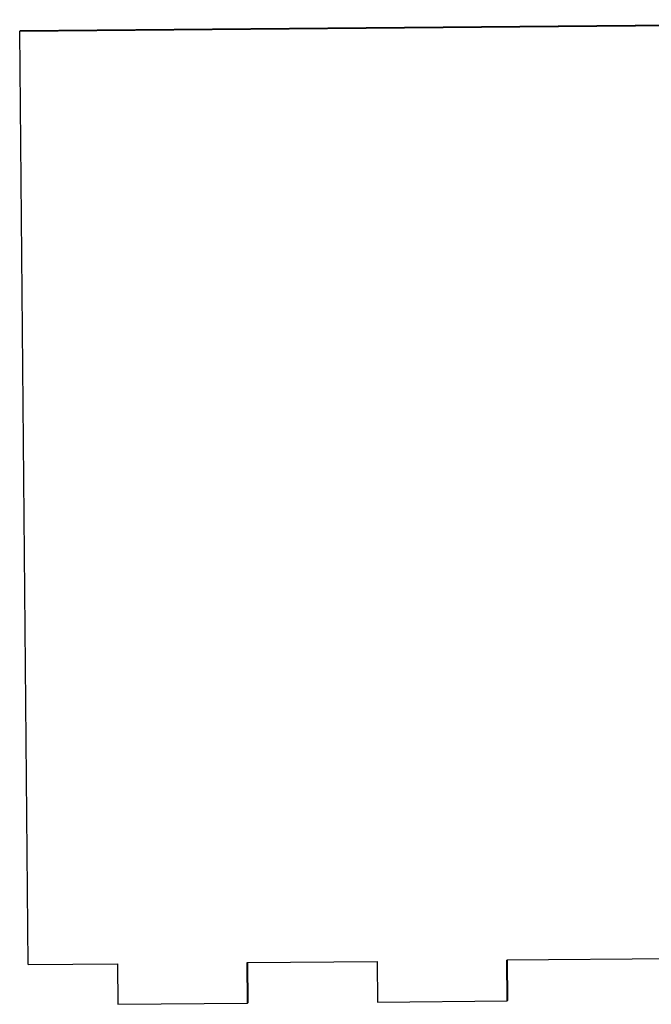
# Model space of a CAD drawing. Header units: millimetres. Extents: x -37.8 to 40.1, y -31.5 to 29.1.
# Tile 1 of 4: x -37.8 to 1.2, y -31.5 to 29.1. Entities that reach past the tile are written whole.
import ezdxf

# ---------------------------------------------------------------- set-up
doc = ezdxf.new("R2010")
doc.units = ezdxf.units.MM

msp = doc.modelspace()

# ---------------------------------------------------------------- linework, layer by layer
at = {"color": 7, "linetype": 'Continuous', "lineweight": 25}
for p, q in [((-37.714, 28.455), (37.272, 29.118)), ((-37.755, 28.414), (37.232, 29.076)), ((-37.714, 28.455), (-37.755, 28.414)), ((-37.232, -29.076), (-37.755, 28.414)), ((-37.232, -29.076), (-31.732, -29.028)), ((-31.732, -29.028), (-31.71, -31.527)), ((-23.734, -28.957), (-15.735, -28.886)), ((-23.711, -31.457), (-23.734, -28.957)), ((-23.67, -31.415), (-23.693, -28.957)), ((-15.735, -28.886), (-15.713, -31.386)), ((8.26, -28.674), (-7.737, -28.816)), ((-7.714, -31.315), (-7.737, -28.816)), ((-7.673, -31.274), (-7.695, -28.815)), ((-31.71, -31.527), (-23.711, -31.457)), ((-23.67, -31.415), (-23.711, -31.457)), ((-15.713, -31.386), (-7.714, -31.315)), ((-7.673, -31.274), (-7.714, -31.315))]:
    msp.add_line(p, q, dxfattribs=at)

doc.saveas('drawing.dxf')
